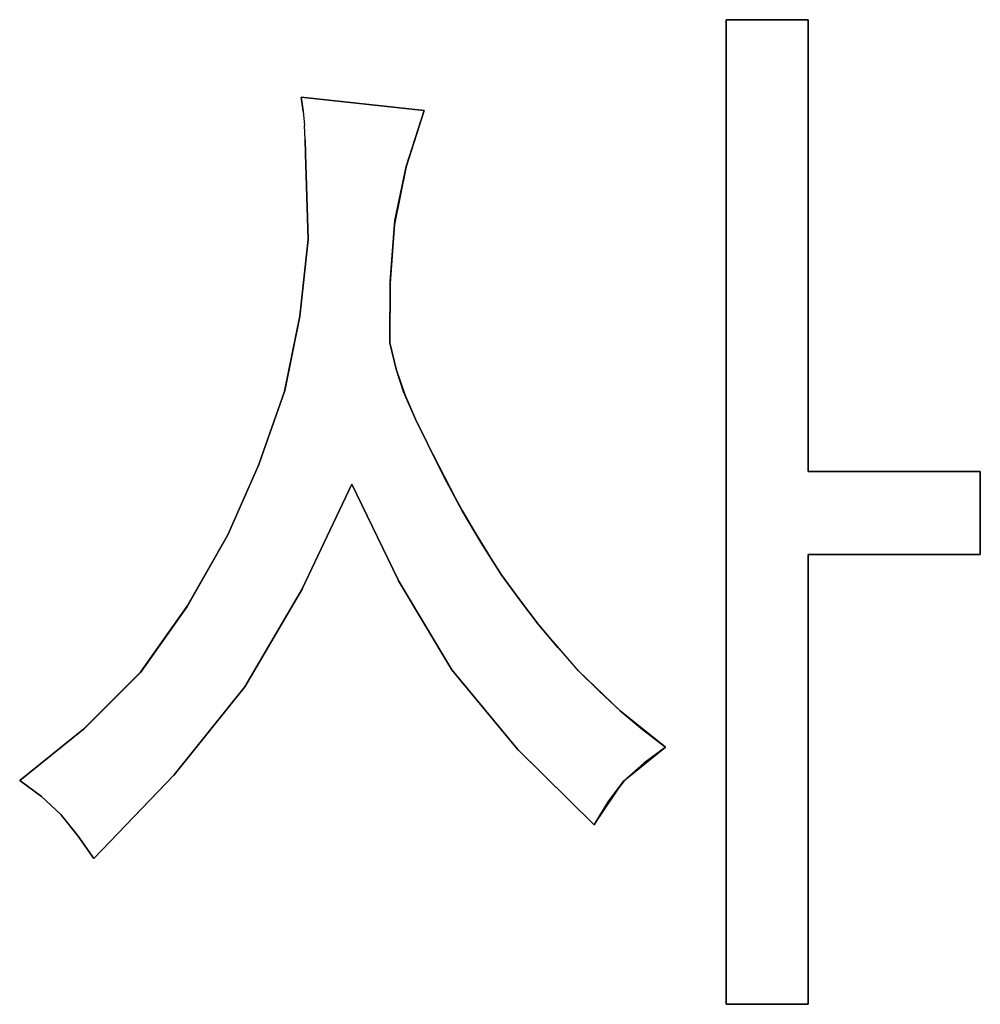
# Model space of a CAD drawing. Header units: inches. Extents: x 106 to 215, y -158 to -59.
# Tile 54 of 73: x 180 to 191, y -122 to -111. Entities that reach past the tile are written whole.
import ezdxf

# ---------------------------------------------------------------- set-up
doc = ezdxf.new("R2010")
doc.units = ezdxf.units.IN
doc.header["$MEASUREMENT"] = 0
doc.layers.add('_U+B808_U+C774_U+C5B4 1', color=7, linetype='Continuous')

# ---------------------------------------------------------------- blocks, each defined once
blk = doc.blocks.new('block 3216')
at = {"layer": '_U+B808_U+C774_U+C5B4 1', "color": 250, "lineweight": 25, "true_color": 0x333333}
blk.add_lwpolyline([(183.282, -112.347), (183.298, -112.504)], dxfattribs=at)
blk = doc.blocks.new('block 3217')
at = {"layer": '_U+B808_U+C774_U+C5B4 1', "color": 250, "lineweight": 25, "true_color": 0x333333}
blk.add_lwpolyline([(183.305, -112.661), (183.298, -112.504)], dxfattribs=at)
blk = doc.blocks.new('block 3218')
at = {"layer": '_U+B808_U+C774_U+C5B4 1', "color": 250, "lineweight": 25, "true_color": 0x333333}
for points in [[(188.884, -122.258), (188.884, -117.266)], [(188.884, -117.266), (188.884, -122.258)], [(188.884, -122.258), (188.884, -122.258)]]:
    blk.add_lwpolyline(points, dxfattribs=at)
blk = doc.blocks.new('block 3219')
at = {"layer": '_U+B808_U+C774_U+C5B4 1', "color": 250, "lineweight": 25, "true_color": 0x333333}
for points in [[(188.884, -122.258), (188.884, -117.266)], [(188.884, -117.266), (188.884, -117.266)], [(188.884, -117.266), (188.884, -122.258)]]:
    blk.add_lwpolyline(points, dxfattribs=at)
blk = doc.blocks.new('block 3220')
at = {"layer": '_U+B808_U+C774_U+C5B4 1', "color": 250, "lineweight": 25, "true_color": 0x333333}
for points in [[(188.884, -117.266), (190.794, -117.266)], [(190.794, -117.266), (188.884, -117.266)], [(188.884, -117.266), (188.884, -117.266)]]:
    blk.add_lwpolyline(points, dxfattribs=at)
blk = doc.blocks.new('block 3221')
at = {"layer": '_U+B808_U+C774_U+C5B4 1', "color": 250, "lineweight": 25, "true_color": 0x333333}
for points in [[(188.884, -117.266), (190.794, -117.266)], [(190.794, -117.266), (188.884, -117.266)], [(190.794, -117.266), (190.794, -117.266)]]:
    blk.add_lwpolyline(points, dxfattribs=at)
blk = doc.blocks.new('block 3222')
at = {"layer": '_U+B808_U+C774_U+C5B4 1', "color": 250, "lineweight": 25, "true_color": 0x333333}
for points in [[(190.794, -116.346), (188.884, -116.346)], [(188.884, -116.346), (190.794, -116.346)], [(190.794, -116.346), (190.794, -116.346)]]:
    blk.add_lwpolyline(points, dxfattribs=at)
blk = doc.blocks.new('block 3223')
at = {"layer": '_U+B808_U+C774_U+C5B4 1', "color": 250, "lineweight": 25, "true_color": 0x333333}
for points in [[(190.794, -116.346), (188.884, -116.346)], [(188.884, -116.346), (188.884, -116.346)], [(188.884, -116.346), (190.794, -116.346)]]:
    blk.add_lwpolyline(points, dxfattribs=at)
blk = doc.blocks.new('block 3224')
at = {"layer": '_U+B808_U+C774_U+C5B4 1', "color": 250, "lineweight": 25, "true_color": 0x333333}
for points in [[(184.66, -116.035), (184.528, -115.765)], [(184.528, -115.765), (184.66, -116.035)], [(184.66, -116.035), (184.66, -116.035)]]:
    blk.add_lwpolyline(points, dxfattribs=at)
blk = doc.blocks.new('block 3225')
at = {"layer": '_U+B808_U+C774_U+C5B4 1', "color": 250, "lineweight": 25, "true_color": 0x333333}
for points in [[(184.528, -115.765), (184.396, -115.459)], [(184.396, -115.459), (184.409, -115.491)], [(184.409, -115.491), (184.528, -115.765)]]:
    blk.add_lwpolyline(points, dxfattribs=at)
blk = doc.blocks.new('block 3226')
at = {"layer": '_U+B808_U+C774_U+C5B4 1', "color": 250, "lineweight": 25, "true_color": 0x333333}
for points in [[(184.396, -115.459), (184.315, -115.207)], [(184.315, -115.207), (184.409, -115.491)], [(184.409, -115.491), (184.396, -115.459)]]:
    blk.add_lwpolyline(points, dxfattribs=at)
blk = doc.blocks.new('block 3227')
at = {"layer": '_U+B808_U+C774_U+C5B4 1', "color": 250, "lineweight": 25, "true_color": 0x333333}
for points in [[(184.315, -115.207), (184.244, -114.916)], [(184.244, -114.916), (184.244, -114.916)], [(184.244, -114.916), (184.315, -115.207)]]:
    blk.add_lwpolyline(points, dxfattribs=at)
blk = doc.blocks.new('block 3228')
at = {"layer": '_U+B808_U+C774_U+C5B4 1', "color": 250, "lineweight": 25, "true_color": 0x333333}
for points in [[(184.244, -114.916), (184.246, -114.256)], [(184.246, -114.256), (184.244, -114.916)], [(184.244, -114.916), (184.244, -114.916)]]:
    blk.add_lwpolyline(points, dxfattribs=at)
blk = doc.blocks.new('block 3229')
at = {"layer": '_U+B808_U+C774_U+C5B4 1', "color": 250, "lineweight": 25, "true_color": 0x333333}
for points in [[(184.244, -114.916), (184.247, -114.234)], [(184.246, -114.256), (184.244, -114.916)], [(184.247, -114.234), (184.246, -114.256)]]:
    blk.add_lwpolyline(points, dxfattribs=at)
blk = doc.blocks.new('block 3230')
at = {"layer": '_U+B808_U+C774_U+C5B4 1', "color": 250, "lineweight": 25, "true_color": 0x333333}
for points in [[(184.293, -113.603), (184.246, -114.256)], [(184.247, -114.234), (184.293, -113.603)], [(184.246, -114.256), (184.247, -114.234)]]:
    blk.add_lwpolyline(points, dxfattribs=at)
blk = doc.blocks.new('block 3231')
at = {"layer": '_U+B808_U+C774_U+C5B4 1', "color": 250, "lineweight": 25, "true_color": 0x333333}
for points in [[(184.247, -114.234), (184.299, -113.56)], [(184.293, -113.603), (184.247, -114.234)], [(184.299, -113.56), (184.293, -113.603)]]:
    blk.add_lwpolyline(points, dxfattribs=at)
blk = doc.blocks.new('block 3232')
at = {"layer": '_U+B808_U+C774_U+C5B4 1', "color": 250, "lineweight": 25, "true_color": 0x333333}
for points in [[(184.425, -112.965), (184.293, -113.603)], [(184.299, -113.56), (184.425, -112.965)], [(184.293, -113.603), (184.299, -113.56)]]:
    blk.add_lwpolyline(points, dxfattribs=at)
blk = doc.blocks.new('block 3233')
at = {"layer": '_U+B808_U+C774_U+C5B4 1', "color": 250, "lineweight": 25, "true_color": 0x333333}
for points in [[(184.299, -113.56), (184.426, -112.958)], [(184.425, -112.965), (184.299, -113.56)], [(184.426, -112.958), (184.425, -112.965)]]:
    blk.add_lwpolyline(points, dxfattribs=at)
blk = doc.blocks.new('block 3234')
at = {"layer": '_U+B808_U+C774_U+C5B4 1', "color": 250, "lineweight": 25, "true_color": 0x333333}
for points in [[(184.624, -112.338), (184.425, -112.965)], [(184.426, -112.958), (184.624, -112.338)], [(184.425, -112.965), (184.426, -112.958)]]:
    blk.add_lwpolyline(points, dxfattribs=at)
blk = doc.blocks.new('block 3235')
at = {"layer": '_U+B808_U+C774_U+C5B4 1', "color": 250, "lineweight": 25, "true_color": 0x333333}
for points in [[(184.624, -112.338), (184.425, -112.965)], [(184.425, -112.965), (184.624, -112.338)], [(184.624, -112.338), (184.624, -112.338)]]:
    blk.add_lwpolyline(points, dxfattribs=at)
blk = doc.blocks.new('block 3236')
at = {"layer": '_U+B808_U+C774_U+C5B4 1', "color": 250, "lineweight": 25, "true_color": 0x333333}
for points in [[(184.624, -112.338), (183.259, -112.191)], [(183.259, -112.191), (184.624, -112.338)], [(184.624, -112.338), (184.624, -112.338)]]:
    blk.add_lwpolyline(points, dxfattribs=at)
blk = doc.blocks.new('block 3237')
at = {"layer": '_U+B808_U+C774_U+C5B4 1', "color": 250, "lineweight": 25, "true_color": 0x333333}
for points in [[(184.624, -112.338), (183.259, -112.191)], [(183.259, -112.191), (183.259, -112.191)], [(183.259, -112.191), (184.624, -112.338)]]:
    blk.add_lwpolyline(points, dxfattribs=at)
blk = doc.blocks.new('block 3238')
at = {"layer": '_U+B808_U+C774_U+C5B4 1', "color": 250, "lineweight": 25, "true_color": 0x333333}
for points in [[(183.259, -112.191), (183.282, -112.347)], [(183.282, -112.347), (183.259, -112.191)], [(183.259, -112.191), (183.259, -112.191)]]:
    blk.add_lwpolyline(points, dxfattribs=at)
blk = doc.blocks.new('block 3239')
at = {"layer": '_U+B808_U+C774_U+C5B4 1', "color": 250, "lineweight": 25, "true_color": 0x333333}
for points in [[(183.306, -112.818), (183.305, -112.661)], [(183.305, -112.661), (183.306, -112.818)], [(183.306, -112.818), (183.306, -112.818)]]:
    blk.add_lwpolyline(points, dxfattribs=at)
blk = doc.blocks.new('block 3240')
at = {"layer": '_U+B808_U+C774_U+C5B4 1', "color": 250, "lineweight": 25, "true_color": 0x333333}
for points in [[(183.306, -112.818), (183.335, -113.768)], [(183.335, -113.768), (183.306, -112.818)], [(183.306, -112.818), (183.306, -112.818)]]:
    blk.add_lwpolyline(points, dxfattribs=at)
blk = doc.blocks.new('block 3241')
at = {"layer": '_U+B808_U+C774_U+C5B4 1', "color": 250, "lineweight": 25, "true_color": 0x333333}
for points in [[(183.306, -112.818), (183.335, -113.768)], [(183.335, -113.768), (183.306, -112.818)], [(183.335, -113.768), (183.335, -113.768)]]:
    blk.add_lwpolyline(points, dxfattribs=at)
blk = doc.blocks.new('block 3242')
at = {"layer": '_U+B808_U+C774_U+C5B4 1', "color": 250, "lineweight": 25, "true_color": 0x333333}
for points in [[(183.335, -113.768), (183.244, -114.622)], [(183.244, -114.622), (183.335, -113.768)], [(183.335, -113.768), (183.335, -113.768)]]:
    blk.add_lwpolyline(points, dxfattribs=at)
blk = doc.blocks.new('block 3243')
at = {"layer": '_U+B808_U+C774_U+C5B4 1', "color": 250, "lineweight": 25, "true_color": 0x333333}
for points in [[(183.335, -113.768), (183.242, -114.638)], [(183.244, -114.622), (183.335, -113.768)], [(183.242, -114.638), (183.244, -114.622)]]:
    blk.add_lwpolyline(points, dxfattribs=at)
blk = doc.blocks.new('block 3244')
at = {"layer": '_U+B808_U+C774_U+C5B4 1', "color": 250, "lineweight": 25, "true_color": 0x333333}
for points in [[(183.076, -115.457), (183.244, -114.622)], [(183.244, -114.622), (183.242, -114.638)], [(183.242, -114.638), (183.076, -115.457)]]:
    blk.add_lwpolyline(points, dxfattribs=at)
blk = doc.blocks.new('block 3245')
at = {"layer": '_U+B808_U+C774_U+C5B4 1', "color": 250, "lineweight": 25, "true_color": 0x333333}
for points in [[(183.076, -115.457), (183.242, -114.638)], [(183.242, -114.638), (183.079, -115.447)], [(183.079, -115.447), (183.076, -115.457)]]:
    blk.add_lwpolyline(points, dxfattribs=at)
blk = doc.blocks.new('block 3246')
at = {"layer": '_U+B808_U+C774_U+C5B4 1', "color": 250, "lineweight": 25, "true_color": 0x333333}
for points in [[(183.079, -115.447), (182.794, -116.256)], [(182.794, -116.256), (183.076, -115.457)], [(183.076, -115.457), (183.079, -115.447)]]:
    blk.add_lwpolyline(points, dxfattribs=at)
blk = doc.blocks.new('block 3247')
at = {"layer": '_U+B808_U+C774_U+C5B4 1', "color": 250, "lineweight": 25, "true_color": 0x333333}
for points in [[(182.792, -116.261), (183.076, -115.457)], [(183.076, -115.457), (182.794, -116.256)], [(182.794, -116.256), (182.792, -116.261)]]:
    blk.add_lwpolyline(points, dxfattribs=at)
blk = doc.blocks.new('block 3248')
at = {"layer": '_U+B808_U+C774_U+C5B4 1', "color": 250, "lineweight": 25, "true_color": 0x333333}
for points in [[(182.794, -116.256), (182.445, -117.049)], [(182.445, -117.049), (182.792, -116.261)], [(182.792, -116.261), (182.794, -116.256)]]:
    blk.add_lwpolyline(points, dxfattribs=at)
blk = doc.blocks.new('block 3249')
at = {"layer": '_U+B808_U+C774_U+C5B4 1', "color": 250, "lineweight": 25, "true_color": 0x333333}
for points in [[(182.792, -116.261), (182.445, -117.049)], [(182.445, -117.049), (182.792, -116.261)], [(182.445, -117.049), (182.445, -117.049)]]:
    blk.add_lwpolyline(points, dxfattribs=at)
blk = doc.blocks.new('block 3250')
at = {"layer": '_U+B808_U+C774_U+C5B4 1', "color": 250, "lineweight": 25, "true_color": 0x333333}
for points in [[(182.445, -117.049), (181.995, -117.84)], [(181.995, -117.84), (182.445, -117.049)], [(182.445, -117.049), (182.445, -117.049)]]:
    blk.add_lwpolyline(points, dxfattribs=at)
blk = doc.blocks.new('block 3251')
at = {"layer": '_U+B808_U+C774_U+C5B4 1', "color": 250, "lineweight": 25, "true_color": 0x333333}
for points in [[(182.445, -117.049), (181.994, -117.841)], [(181.995, -117.84), (182.445, -117.049)], [(181.994, -117.841), (181.995, -117.84)]]:
    blk.add_lwpolyline(points, dxfattribs=at)
blk = doc.blocks.new('block 3252')
at = {"layer": '_U+B808_U+C774_U+C5B4 1', "color": 250, "lineweight": 25, "true_color": 0x333333}
for points in [[(181.478, -118.573), (181.995, -117.84)], [(181.994, -117.841), (181.478, -118.573)], [(181.995, -117.84), (181.994, -117.841)]]:
    blk.add_lwpolyline(points, dxfattribs=at)
blk = doc.blocks.new('block 3253')
at = {"layer": '_U+B808_U+C774_U+C5B4 1', "color": 250, "lineweight": 25, "true_color": 0x333333}
for points in [[(181.994, -117.841), (181.476, -118.575)], [(181.478, -118.573), (181.994, -117.841)], [(181.476, -118.575), (181.478, -118.573)]]:
    blk.add_lwpolyline(points, dxfattribs=at)
blk = doc.blocks.new('block 3254')
at = {"layer": '_U+B808_U+C774_U+C5B4 1', "color": 250, "lineweight": 25, "true_color": 0x333333}
for points in [[(180.856, -119.196), (181.478, -118.573)], [(181.476, -118.575), (180.856, -119.196)], [(181.478, -118.573), (181.476, -118.575)]]:
    blk.add_lwpolyline(points, dxfattribs=at)
blk = doc.blocks.new('block 3255')
at = {"layer": '_U+B808_U+C774_U+C5B4 1', "color": 250, "lineweight": 25, "true_color": 0x333333}
for points in [[(180.844, -119.205), (181.478, -118.573)], [(181.478, -118.573), (180.856, -119.196)], [(180.856, -119.196), (180.844, -119.205)]]:
    blk.add_lwpolyline(points, dxfattribs=at)
blk = doc.blocks.new('block 3256')
at = {"layer": '_U+B808_U+C774_U+C5B4 1', "color": 250, "lineweight": 25, "true_color": 0x333333}
for points in [[(188.884, -116.346), (188.884, -111.33)], [(188.884, -111.33), (188.884, -116.346)], [(188.884, -116.346), (188.884, -116.346)]]:
    blk.add_lwpolyline(points, dxfattribs=at)
blk = doc.blocks.new('block 3257')
at = {"layer": '_U+B808_U+C774_U+C5B4 1', "color": 250, "lineweight": 25, "true_color": 0x333333}
for points in [[(188.884, -116.346), (188.884, -111.33)], [(188.884, -111.33), (188.884, -111.33)], [(188.884, -111.33), (188.884, -116.346)]]:
    blk.add_lwpolyline(points, dxfattribs=at)
blk = doc.blocks.new('block 3258')
at = {"layer": '_U+B808_U+C774_U+C5B4 1', "color": 250, "lineweight": 25, "true_color": 0x333333}
for points in [[(188.884, -111.33), (187.976, -111.33)], [(187.976, -111.33), (188.884, -111.33)], [(188.884, -111.33), (188.884, -111.33)]]:
    blk.add_lwpolyline(points, dxfattribs=at)
blk = doc.blocks.new('block 3259')
at = {"layer": '_U+B808_U+C774_U+C5B4 1', "color": 250, "lineweight": 25, "true_color": 0x333333}
for points in [[(188.884, -111.33), (187.976, -111.33)], [(187.976, -111.33), (187.976, -111.33)], [(187.976, -111.33), (188.884, -111.33)]]:
    blk.add_lwpolyline(points, dxfattribs=at)
blk = doc.blocks.new('block 3260')
at = {"layer": '_U+B808_U+C774_U+C5B4 1', "color": 250, "lineweight": 25, "true_color": 0x333333}
for points in [[(187.976, -111.33), (187.976, -122.258)], [(187.976, -122.258), (187.976, -111.33)], [(187.976, -111.33), (187.976, -111.33)]]:
    blk.add_lwpolyline(points, dxfattribs=at)
blk = doc.blocks.new('block 3261')
at = {"layer": '_U+B808_U+C774_U+C5B4 1', "color": 250, "lineweight": 25, "true_color": 0x333333}
for points in [[(187.976, -111.33), (187.976, -122.258)], [(187.976, -122.258), (187.976, -111.33)], [(187.976, -122.258), (187.976, -122.258)]]:
    blk.add_lwpolyline(points, dxfattribs=at)
blk = doc.blocks.new('block 3262')
at = {"layer": '_U+B808_U+C774_U+C5B4 1', "color": 250, "lineweight": 25, "true_color": 0x333333}
for points in [[(187.976, -122.258), (188.884, -122.258)], [(188.884, -122.258), (187.976, -122.258)], [(187.976, -122.258), (187.976, -122.258)]]:
    blk.add_lwpolyline(points, dxfattribs=at)
blk = doc.blocks.new('block 3263')
at = {"layer": '_U+B808_U+C774_U+C5B4 1', "color": 250, "lineweight": 25, "true_color": 0x333333}
for points in [[(187.976, -122.258), (188.884, -122.258)], [(188.884, -122.258), (187.976, -122.258)], [(188.884, -122.258), (188.884, -122.258)]]:
    blk.add_lwpolyline(points, dxfattribs=at)
blk = doc.blocks.new('block 3264')
at = {"layer": '_U+B808_U+C774_U+C5B4 1', "color": 250, "lineweight": 25, "true_color": 0x333333}
for points in [[(180.786, -120.39), (180.957, -120.641)], [(180.957, -120.641), (180.786, -120.39)], [(180.957, -120.641), (180.957, -120.641)]]:
    blk.add_lwpolyline(points, dxfattribs=at)
blk = doc.blocks.new('block 3265')
at = {"layer": '_U+B808_U+C774_U+C5B4 1', "color": 250, "lineweight": 25, "true_color": 0x333333}
for points in [[(180.957, -120.641), (181.843, -119.72)], [(181.843, -119.72), (180.957, -120.641)], [(180.957, -120.641), (180.957, -120.641)]]:
    blk.add_lwpolyline(points, dxfattribs=at)
blk = doc.blocks.new('block 3266')
at = {"layer": '_U+B808_U+C774_U+C5B4 1', "color": 250, "lineweight": 25, "true_color": 0x333333}
for points in [[(180.957, -120.641), (181.851, -119.711)], [(181.843, -119.72), (180.957, -120.641)], [(181.851, -119.711), (181.843, -119.72)]]:
    blk.add_lwpolyline(points, dxfattribs=at)
blk = doc.blocks.new('block 3267')
at = {"layer": '_U+B808_U+C774_U+C5B4 1', "color": 250, "lineweight": 25, "true_color": 0x333333}
for points in [[(182.635, -118.734), (181.843, -119.72)], [(181.851, -119.711), (182.635, -118.734)], [(181.843, -119.72), (181.851, -119.711)]]:
    blk.add_lwpolyline(points, dxfattribs=at)
blk = doc.blocks.new('block 3268')
at = {"layer": '_U+B808_U+C774_U+C5B4 1', "color": 250, "lineweight": 25, "true_color": 0x333333}
for points in [[(182.635, -118.734), (181.851, -119.711)], [(181.851, -119.711), (182.634, -118.735)], [(182.634, -118.735), (182.635, -118.734)]]:
    blk.add_lwpolyline(points, dxfattribs=at)
blk = doc.blocks.new('block 3269')
at = {"layer": '_U+B808_U+C774_U+C5B4 1', "color": 250, "lineweight": 25, "true_color": 0x333333}
for points in [[(182.634, -118.735), (183.273, -117.642)], [(183.273, -117.642), (182.635, -118.734)], [(182.635, -118.734), (182.634, -118.735)]]:
    blk.add_lwpolyline(points, dxfattribs=at)
blk = doc.blocks.new('block 3270')
at = {"layer": '_U+B808_U+C774_U+C5B4 1', "color": 250, "lineweight": 25, "true_color": 0x333333}
for points in [[(183.273, -117.641), (182.635, -118.734)], [(182.635, -118.734), (183.273, -117.642)], [(183.273, -117.642), (183.273, -117.641)]]:
    blk.add_lwpolyline(points, dxfattribs=at)
blk = doc.blocks.new('block 3271')
at = {"layer": '_U+B808_U+C774_U+C5B4 1', "color": 250, "lineweight": 25, "true_color": 0x333333}
for points in [[(183.273, -117.642), (183.822, -116.486)], [(183.822, -116.486), (183.273, -117.641)], [(183.273, -117.641), (183.273, -117.642)]]:
    blk.add_lwpolyline(points, dxfattribs=at)
blk = doc.blocks.new('block 3272')
at = {"layer": '_U+B808_U+C774_U+C5B4 1', "color": 250, "lineweight": 25, "true_color": 0x333333}
for points in [[(183.273, -117.641), (183.822, -116.486)], [(183.822, -116.486), (183.273, -117.641)], [(183.822, -116.486), (183.822, -116.486)]]:
    blk.add_lwpolyline(points, dxfattribs=at)
blk = doc.blocks.new('block 3273')
at = {"layer": '_U+B808_U+C774_U+C5B4 1', "color": 250, "lineweight": 25, "true_color": 0x333333}
for points in [[(183.822, -116.486), (183.822, -116.486)], [(183.822, -116.486), (184.334, -117.547)], [(184.334, -117.547), (183.822, -116.486)]]:
    blk.add_lwpolyline(points, dxfattribs=at)
blk = doc.blocks.new('block 3274')
at = {"layer": '_U+B808_U+C774_U+C5B4 1', "color": 250, "lineweight": 25, "true_color": 0x333333}
for points in [[(184.334, -117.547), (183.822, -116.486)], [(183.822, -116.486), (184.336, -117.55)], [(184.336, -117.55), (184.334, -117.547)]]:
    blk.add_lwpolyline(points, dxfattribs=at)
blk = doc.blocks.new('block 3275')
at = {"layer": '_U+B808_U+C774_U+C5B4 1', "color": 250, "lineweight": 25, "true_color": 0x333333}
for points in [[(184.334, -117.547), (184.336, -117.55)], [(184.93, -118.547), (184.334, -117.547)], [(184.336, -117.55), (184.93, -118.547)]]:
    blk.add_lwpolyline(points, dxfattribs=at)
blk = doc.blocks.new('block 3276')
at = {"layer": '_U+B808_U+C774_U+C5B4 1', "color": 250, "lineweight": 25, "true_color": 0x333333}
for points in [[(184.93, -118.547), (184.336, -117.55)], [(184.336, -117.55), (184.934, -118.552)], [(184.934, -118.552), (184.93, -118.547)]]:
    blk.add_lwpolyline(points, dxfattribs=at)
blk = doc.blocks.new('block 3277')
at = {"layer": '_U+B808_U+C774_U+C5B4 1', "color": 250, "lineweight": 25, "true_color": 0x333333}
for points in [[(184.93, -118.547), (184.934, -118.552)], [(185.659, -119.426), (184.93, -118.547)], [(184.934, -118.552), (185.659, -119.426)]]:
    blk.add_lwpolyline(points, dxfattribs=at)
blk = doc.blocks.new('block 3278')
at = {"layer": '_U+B808_U+C774_U+C5B4 1', "color": 250, "lineweight": 25, "true_color": 0x333333}
for points in [[(184.93, -118.547), (185.659, -119.426)], [(185.674, -119.44), (184.93, -118.547)], [(185.659, -119.426), (185.674, -119.44)]]:
    blk.add_lwpolyline(points, dxfattribs=at)
blk = doc.blocks.new('block 3279')
at = {"layer": '_U+B808_U+C774_U+C5B4 1', "color": 250, "lineweight": 25, "true_color": 0x333333}
for points in [[(185.674, -119.44), (185.659, -119.426)], [(185.659, -119.426), (186.511, -120.266)], [(186.511, -120.266), (185.674, -119.44)]]:
    blk.add_lwpolyline(points, dxfattribs=at)
blk = doc.blocks.new('block 3280')
at = {"layer": '_U+B808_U+C774_U+C5B4 1', "color": 250, "lineweight": 25, "true_color": 0x333333}
for points in [[(185.674, -119.44), (186.511, -120.266)], [(186.511, -120.266), (185.674, -119.44)], [(186.511, -120.266), (186.511, -120.266)]]:
    blk.add_lwpolyline(points, dxfattribs=at)
blk = doc.blocks.new('block 3281')
at = {"layer": '_U+B808_U+C774_U+C5B4 1', "color": 250, "lineweight": 25, "true_color": 0x333333}
for points in [[(186.511, -120.266), (186.664, -120.01)], [(186.664, -120.01), (186.511, -120.266)], [(186.511, -120.266), (186.511, -120.266)]]:
    blk.add_lwpolyline(points, dxfattribs=at)
blk = doc.blocks.new('block 3282')
at = {"layer": '_U+B808_U+C774_U+C5B4 1', "color": 250, "lineweight": 25, "true_color": 0x333333}
for points in [[(186.511, -120.266), (186.841, -119.778)], [(186.841, -119.778), (186.664, -120.01)], [(186.664, -120.01), (186.511, -120.266)]]:
    blk.add_lwpolyline(points, dxfattribs=at)
blk = doc.blocks.new('block 3283')
at = {"layer": '_U+B808_U+C774_U+C5B4 1', "color": 250, "lineweight": 25, "true_color": 0x333333}
for points in [[(186.842, -119.777), (186.664, -120.01)], [(186.664, -120.01), (186.841, -119.778)], [(186.841, -119.778), (186.842, -119.777)]]:
    blk.add_lwpolyline(points, dxfattribs=at)
blk = doc.blocks.new('block 3284')
at = {"layer": '_U+B808_U+C774_U+C5B4 1', "color": 250, "lineweight": 25, "true_color": 0x333333}
for points in [[(186.841, -119.778), (187.061, -119.58)], [(187.061, -119.58), (186.842, -119.777)], [(186.842, -119.777), (186.841, -119.778)]]:
    blk.add_lwpolyline(points, dxfattribs=at)
blk = doc.blocks.new('block 3285')
at = {"layer": '_U+B808_U+C774_U+C5B4 1', "color": 250, "lineweight": 25, "true_color": 0x333333}
for points in [[(186.841, -119.778), (187.302, -119.404)], [(187.302, -119.404), (187.061, -119.58)], [(187.061, -119.58), (186.841, -119.778)]]:
    blk.add_lwpolyline(points, dxfattribs=at)
blk = doc.blocks.new('block 3286')
at = {"layer": '_U+B808_U+C774_U+C5B4 1', "color": 250, "lineweight": 25, "true_color": 0x333333}
for points in [[(187.061, -119.58), (187.302, -119.404)], [(187.302, -119.404), (187.061, -119.58)], [(187.302, -119.404), (187.302, -119.404)]]:
    blk.add_lwpolyline(points, dxfattribs=at)
blk = doc.blocks.new('block 3287')
at = {"layer": '_U+B808_U+C774_U+C5B4 1', "color": 250, "lineweight": 25, "true_color": 0x333333}
for points in [[(187.302, -119.404), (187.047, -119.207)], [(187.047, -119.207), (187.302, -119.404)], [(187.302, -119.404), (187.302, -119.404)]]:
    blk.add_lwpolyline(points, dxfattribs=at)
blk = doc.blocks.new('block 3288')
at = {"layer": '_U+B808_U+C774_U+C5B4 1', "color": 250, "lineweight": 25, "true_color": 0x333333}
for points in [[(187.302, -119.404), (186.799, -119.002)], [(186.799, -119.002), (187.047, -119.207)], [(187.047, -119.207), (187.302, -119.404)]]:
    blk.add_lwpolyline(points, dxfattribs=at)
blk = doc.blocks.new('block 3289')
at = {"layer": '_U+B808_U+C774_U+C5B4 1', "color": 250, "lineweight": 25, "true_color": 0x333333}
for points in [[(187.047, -119.207), (186.799, -119.002)], [(186.799, -119.002), (186.799, -119.002)], [(186.799, -119.002), (187.047, -119.207)]]:
    blk.add_lwpolyline(points, dxfattribs=at)
blk = doc.blocks.new('block 3290')
at = {"layer": '_U+B808_U+C774_U+C5B4 1', "color": 250, "lineweight": 25, "true_color": 0x333333}
for points in [[(186.799, -119.002), (186.564, -118.783)], [(186.564, -118.783), (186.799, -119.002)], [(186.799, -119.002), (186.799, -119.002)]]:
    blk.add_lwpolyline(points, dxfattribs=at)
blk = doc.blocks.new('block 3291')
at = {"layer": '_U+B808_U+C774_U+C5B4 1', "color": 250, "lineweight": 25, "true_color": 0x333333}
for points in [[(186.799, -119.002), (186.335, -118.555)], [(186.335, -118.555), (186.564, -118.783)], [(186.564, -118.783), (186.799, -119.002)]]:
    blk.add_lwpolyline(points, dxfattribs=at)
blk = doc.blocks.new('block 3292')
at = {"layer": '_U+B808_U+C774_U+C5B4 1', "color": 250, "lineweight": 25, "true_color": 0x333333}
for points in [[(186.564, -118.783), (186.335, -118.555)], [(186.335, -118.555), (186.335, -118.555)], [(186.335, -118.555), (186.564, -118.783)]]:
    blk.add_lwpolyline(points, dxfattribs=at)
blk = doc.blocks.new('block 3293')
at = {"layer": '_U+B808_U+C774_U+C5B4 1', "color": 250, "lineweight": 25, "true_color": 0x333333}
for points in [[(186.335, -118.555), (186.108, -118.299)], [(186.108, -118.299), (186.335, -118.555)], [(186.335, -118.555), (186.335, -118.555)]]:
    blk.add_lwpolyline(points, dxfattribs=at)
blk = doc.blocks.new('block 3294')
at = {"layer": '_U+B808_U+C774_U+C5B4 1', "color": 250, "lineweight": 25, "true_color": 0x333333}
for points in [[(186.335, -118.555), (185.887, -118.038)], [(185.887, -118.038), (186.108, -118.299)], [(186.108, -118.299), (186.335, -118.555)]]:
    blk.add_lwpolyline(points, dxfattribs=at)
blk = doc.blocks.new('block 3295')
at = {"layer": '_U+B808_U+C774_U+C5B4 1', "color": 250, "lineweight": 25, "true_color": 0x333333}
for points in [[(186.108, -118.299), (185.887, -118.038)], [(185.887, -118.038), (185.887, -118.038)], [(185.887, -118.038), (186.108, -118.299)]]:
    blk.add_lwpolyline(points, dxfattribs=at)
blk = doc.blocks.new('block 3296')
at = {"layer": '_U+B808_U+C774_U+C5B4 1', "color": 250, "lineweight": 25, "true_color": 0x333333}
for points in [[(185.887, -118.038), (185.68, -117.766)], [(185.68, -117.766), (185.887, -118.038)], [(185.887, -118.038), (185.887, -118.038)]]:
    blk.add_lwpolyline(points, dxfattribs=at)
blk = doc.blocks.new('block 3297')
at = {"layer": '_U+B808_U+C774_U+C5B4 1', "color": 250, "lineweight": 25, "true_color": 0x333333}
for points in [[(185.887, -118.038), (185.48, -117.488)], [(185.48, -117.488), (185.68, -117.766)], [(185.68, -117.766), (185.887, -118.038)]]:
    blk.add_lwpolyline(points, dxfattribs=at)
blk = doc.blocks.new('block 3298')
at = {"layer": '_U+B808_U+C774_U+C5B4 1', "color": 250, "lineweight": 25, "true_color": 0x333333}
for points in [[(185.68, -117.766), (185.48, -117.488)], [(185.48, -117.488), (185.48, -117.488)], [(185.48, -117.488), (185.68, -117.766)]]:
    blk.add_lwpolyline(points, dxfattribs=at)
blk = doc.blocks.new('block 3299')
at = {"layer": '_U+B808_U+C774_U+C5B4 1', "color": 250, "lineweight": 25, "true_color": 0x333333}
for points in [[(185.48, -117.488), (185.257, -117.135)], [(185.257, -117.135), (185.48, -117.488)], [(185.48, -117.488), (185.48, -117.488)]]:
    blk.add_lwpolyline(points, dxfattribs=at)
blk = doc.blocks.new('block 3300')
at = {"layer": '_U+B808_U+C774_U+C5B4 1', "color": 250, "lineweight": 25, "true_color": 0x333333}
for points in [[(185.48, -117.488), (185.046, -116.78)], [(185.046, -116.78), (185.257, -117.135)], [(185.257, -117.135), (185.48, -117.488)]]:
    blk.add_lwpolyline(points, dxfattribs=at)
blk = doc.blocks.new('block 3301')
at = {"layer": '_U+B808_U+C774_U+C5B4 1', "color": 250, "lineweight": 25, "true_color": 0x333333}
for points in [[(185.046, -116.78), (185.044, -116.776)], [(185.044, -116.776), (185.257, -117.135)], [(185.257, -117.135), (185.046, -116.78)]]:
    blk.add_lwpolyline(points, dxfattribs=at)
blk = doc.blocks.new('block 3302')
at = {"layer": '_U+B808_U+C774_U+C5B4 1', "color": 250, "lineweight": 25, "true_color": 0x333333}
for points in [[(185.046, -116.78), (184.847, -116.408)], [(184.847, -116.408), (185.044, -116.776)], [(185.044, -116.776), (185.046, -116.78)]]:
    blk.add_lwpolyline(points, dxfattribs=at)
blk = doc.blocks.new('block 3303')
at = {"layer": '_U+B808_U+C774_U+C5B4 1', "color": 250, "lineweight": 25, "true_color": 0x333333}
for points in [[(185.046, -116.78), (184.66, -116.035)], [(184.66, -116.035), (184.847, -116.408)], [(184.847, -116.408), (185.046, -116.78)]]:
    blk.add_lwpolyline(points, dxfattribs=at)
blk = doc.blocks.new('block 3304')
at = {"layer": '_U+B808_U+C774_U+C5B4 1', "color": 250, "lineweight": 25, "true_color": 0x333333}
for points in [[(184.847, -116.408), (184.66, -116.035)], [(184.66, -116.035), (184.66, -116.035)], [(184.66, -116.035), (184.847, -116.408)]]:
    blk.add_lwpolyline(points, dxfattribs=at)
blk = doc.blocks.new('block 3305')
at = {"layer": '_U+B808_U+C774_U+C5B4 1', "color": 250, "lineweight": 25, "true_color": 0x333333}
for points in [[(190.794, -117.266), (190.794, -116.346)], [(190.794, -116.346), (190.794, -117.266)], [(190.794, -117.266), (190.794, -117.266)]]:
    blk.add_lwpolyline(points, dxfattribs=at)
blk = doc.blocks.new('block 3306')
at = {"layer": '_U+B808_U+C774_U+C5B4 1', "color": 250, "lineweight": 25, "true_color": 0x333333}
for points in [[(190.794, -117.266), (190.794, -116.346)], [(190.794, -116.346), (190.794, -116.346)], [(190.794, -116.346), (190.794, -117.266)]]:
    blk.add_lwpolyline(points, dxfattribs=at)
blk = doc.blocks.new('block 3307')
at = {"layer": '_U+B808_U+C774_U+C5B4 1', "color": 250, "lineweight": 25, "true_color": 0x333333}
for points in [[(180.856, -119.196), (180.136, -119.774)], [(180.136, -119.774), (180.844, -119.205)], [(180.844, -119.205), (180.856, -119.196)]]:
    blk.add_lwpolyline(points, dxfattribs=at)
blk = doc.blocks.new('block 3308')
at = {"layer": '_U+B808_U+C774_U+C5B4 1', "color": 250, "lineweight": 25, "true_color": 0x333333}
for points in [[(180.844, -119.205), (180.136, -119.774)], [(180.136, -119.774), (180.844, -119.205)], [(180.136, -119.774), (180.136, -119.774)]]:
    blk.add_lwpolyline(points, dxfattribs=at)
blk = doc.blocks.new('block 3309')
at = {"layer": '_U+B808_U+C774_U+C5B4 1', "color": 250, "lineweight": 25, "true_color": 0x333333}
for points in [[(180.136, -119.774), (180.136, -119.774)], [(180.136, -119.774), (180.379, -119.953)], [(180.379, -119.953), (180.136, -119.774)]]:
    blk.add_lwpolyline(points, dxfattribs=at)
blk = doc.blocks.new('block 3310')
at = {"layer": '_U+B808_U+C774_U+C5B4 1', "color": 250, "lineweight": 25, "true_color": 0x333333}
for points in [[(180.379, -119.953), (180.589, -120.146)], [(180.598, -120.156), (180.379, -119.953)], [(180.589, -120.146), (180.598, -120.156)]]:
    blk.add_lwpolyline(points, dxfattribs=at)
blk = doc.blocks.new('block 3311')
at = {"layer": '_U+B808_U+C774_U+C5B4 1', "color": 250, "lineweight": 25, "true_color": 0x333333}
for points in [[(180.598, -120.156), (180.589, -120.146)], [(180.589, -120.146), (180.786, -120.39)], [(180.786, -120.39), (180.598, -120.156)]]:
    blk.add_lwpolyline(points, dxfattribs=at)
blk = doc.blocks.new('block 2')
at = {"layer": '_U+B808_U+C774_U+C5B4 1'}
for name in ['block 3258', 'block 3259', 'block 3260', 'block 3261', 'block 3256', 'block 3257', 'block 3236', 'block 3237', 'block 3238', 'block 3216', 'block 3234', 'block 3235', 'block 3217', 'block 3239', 'block 3240', 'block 3241', 'block 3232', 'block 3233', 'block 3230', 'block 3231', 'block 3243', 'block 3242', 'block 3229', 'block 3228', 'block 3244', 'block 3245', 'block 3227', 'block 3226', 'block 3247', 'block 3246', 'block 3225', 'block 3224', 'block 3303', 'block 3304', 'block 3248', 'block 3249', 'block 3222', 'block 3223', 'block 3305', 'block 3306', 'block 3271', 'block 3272', 'block 3273', 'block 3274', 'block 3302', 'block 3301', 'block 3300', 'block 3251', 'block 3250', 'block 3299', 'block 3218', 'block 3219', 'block 3220', 'block 3221', 'block 3275', 'block 3276', 'block 3297', 'block 3298', 'block 3269', 'block 3270', 'block 3296', 'block 3253', 'block 3252', 'block 3294', 'block 3295', 'block 3293', 'block 3277', 'block 3278', 'block 3291', 'block 3292', 'block 3255', 'block 3254', 'block 3267', 'block 3268', 'block 3290', 'block 3288', 'block 3289', 'block 3307', 'block 3308', 'block 3287', 'block 3279', 'block 3280', 'block 3285', 'block 3286', 'block 3284', 'block 3266', 'block 3265', 'block 3309', 'block 3282', 'block 3283', 'block 3310', 'block 3281', 'block 3311', 'block 3264', 'block 3262', 'block 3263']:
    blk.add_blockref(name, (0, 0), dxfattribs=at)

msp = doc.modelspace()

# ---------------------------------------------------------------- block references
at = {"layer": '_U+B808_U+C774_U+C5B4 1'}
msp.add_blockref('block 2', (0, 0), dxfattribs=at)

doc.saveas('drawing.dxf')
